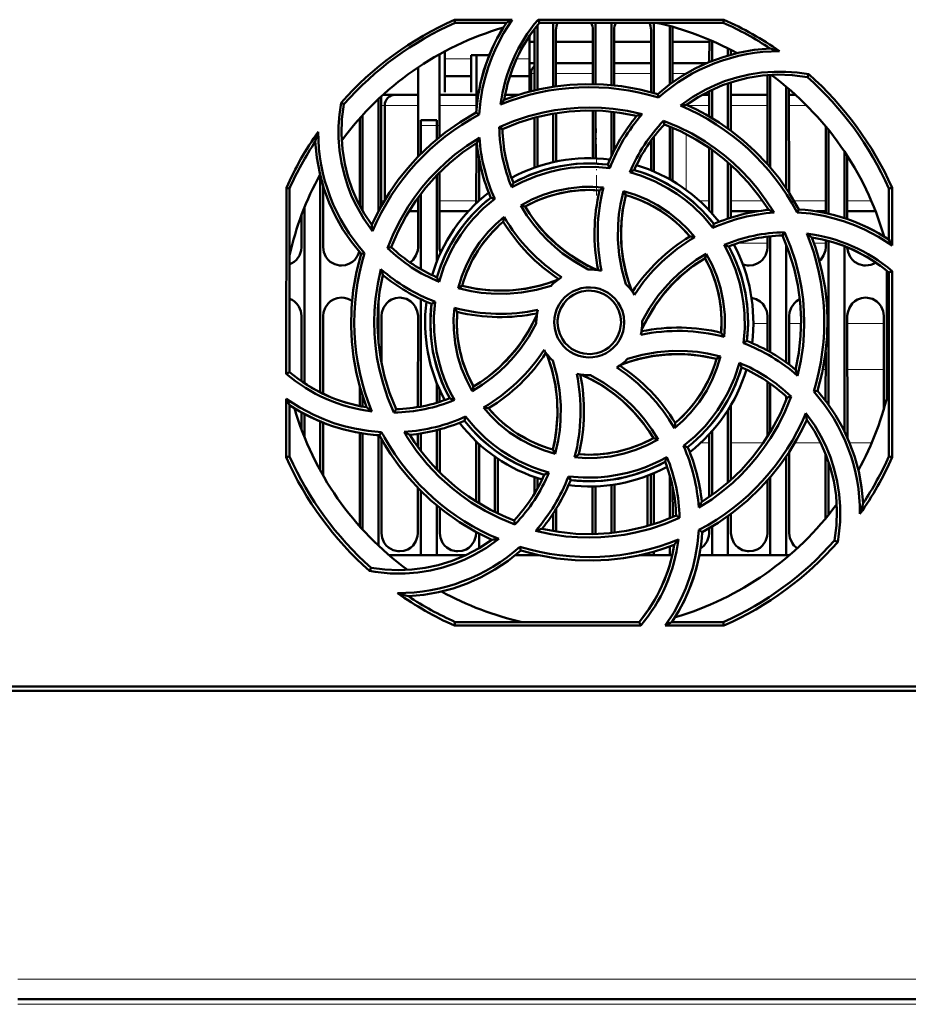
# Model space of a CAD drawing. Extents: x -1595 to 1972, y -1674 to 620.
# Tile 3 of 55: x -107 to -23, y -1429 to -1336. Entities that reach past the tile are written whole.
import ezdxf

# ---------------------------------------------------------------- set-up
doc = ezdxf.new("R2010")
doc.units = 0
doc.linetypes.add('DASHDOT', pattern=[18.5, 12, -3, 0.5, -3])

msp = doc.modelspace()

# ---------------------------------------------------------------- linework, layer by layer
at = {"color": 7, "lineweight": 50}
for p, q in [((-65.648, -1336.121), (-60.217, -1336.121)), ((-65.588, -1336.402), (-65.648, -1336.121)), ((-57.767, -1336.121), (-40.221, -1336.121)), ((-57.637, -1336.402), (-57.767, -1336.121)), ((-40.221, -1336.121), (-40.281, -1336.402)), ((-60.75, -1336.402), (-65.588, -1336.402)), ((-57.835, -1336.644), (-57.835, -1342.74)), ((-40.281, -1336.402), (-57.637, -1336.402)), ((-56.335, -1336.403), (-56.335, -1342.459)), ((-52.335, -1336.403), (-52.335, -1342.21)), ((-50.835, -1336.403), (-50.835, -1342.299)), ((-46.835, -1336.403), (-46.835, -1343.045)), ((-45.335, -1336.716), (-45.335, -1342.234)), ((-58.585, -1340.011), (-58.585, -1337.656)), ((-58.095, -1342.8), (-58.092, -1337.102)), ((-56.077, -1337.102), (-56.075, -1342.421)), ((-52.594, -1342.205), (-52.592, -1337.102)), ((-50.577, -1337.102), (-50.575, -1342.325)), ((-47.095, -1342.974), (-47.092, -1337.102)), ((-45.077, -1337.102), (-45.075, -1342.045)), ((-58.585, -1338.215), (-58.093, -1338.215)), ((-56.077, -1338.215), (-52.593, -1338.215)), ((-56.077, -1338.215), (-52.593, -1338.215)), ((-50.577, -1338.215), (-47.093, -1338.215)), ((-50.577, -1338.215), (-47.093, -1338.215)), ((-45.077, -1338.215), (-41.593, -1338.215)), ((-45.077, -1338.215), (-41.593, -1338.215)), ((-41.594, -1340.126), (-41.593, -1338.012)), ((-41.335, -1338.123), (-41.335, -1340.021)), ((-39.835, -1338.83), (-39.835, -1339.508)), ((-67.076, -1339.384), (-67.073, -1347.197)), ((-66.585, -1339.116), (-66.585, -1340.011)), ((-64.085, -1339.459), (-62.367, -1339.459)), ((-64.085, -1340.011), (-64.085, -1339.459)), ((-63.596, -1344.771), (-63.593, -1339.459)), ((-39.577, -1338.962), (-39.576, -1339.434)), ((-69.098, -1349.049), (-69.094, -1340.622)), ((-66.585, -1340.011), (-66.585, -1342.958)), ((-64.085, -1342.958), (-64.085, -1340.011)), ((-58.585, -1342.921), (-58.585, -1340.011)), ((-58.585, -1340.215), (-58.094, -1340.215)), ((-56.076, -1340.215), (-52.594, -1340.215)), ((-50.576, -1340.215), (-47.094, -1340.215)), ((-45.076, -1340.215), (-41.807, -1340.215)), ((-66.585, -1341.459), (-64.085, -1341.459)), ((-60.425, -1341.459), (-58.585, -1341.459)), ((-58.435, -1342.883), (-58.435, -1341.215)), ((-36.098, -1349.775), (-36.094, -1341.351)), ((-35.835, -1341.333), (-35.835, -1350.077)), ((-32.336, -1341.536), (-32.206, -1341.268)), ((-39.835, -1342.13), (-39.835, -1346.407)), ((-39.575, -1342.044), (-39.573, -1346.598)), ((-34.335, -1342.453), (-34.335, -1352.039)), ((-72.575, -1343.365), (-72.57, -1353.713)), ((-70.611, -1343.215), (-72.391, -1343.215)), ((-69.095, -1343.215), (-71.243, -1343.215)), ((-63.595, -1343.215), (-67.075, -1343.215)), ((-66.585, -1342.958), (-66.585, -1342.959)), ((-64.085, -1342.959), (-64.085, -1342.958)), ((-59.611, -1343.215), (-60.873, -1343.215)), ((-46.401, -1343.474), (-46.472, -1343.151)), ((-42.256, -1343.215), (-41.595, -1343.215)), ((-41.596, -1345.267), (-41.595, -1342.865)), ((-41.335, -1342.74), (-41.335, -1345.421)), ((-39.575, -1343.215), (-36.095, -1343.215)), ((-34.075, -1342.673), (-34.07, -1352.437)), ((-34.075, -1343.215), (-33.46, -1343.215)), ((-76.102, -1344.104), (-76.371, -1343.972)), ((-72.835, -1343.608), (-72.835, -1354.202)), ((-72.243, -1353.148), (-72.243, -1344.215)), ((-74.6, -1353.698), (-74.596, -1345.42)), ((-74.335, -1345.131), (-74.335, -1354.177)), ((-63.325, -1345.072), (-63.604, -1344.894)), ((-58.098, -1350.088), (-58.096, -1345.378)), ((-57.835, -1345.31), (-57.835, -1349.997)), ((-56.335, -1344.993), (-56.335, -1349.58)), ((-56.074, -1344.95), (-56.072, -1349.523)), ((-52.598, -1349.206), (-52.596, -1344.704)), ((-52.335, -1344.71), (-52.335, -1349.214)), ((-50.835, -1344.811), (-50.835, -1348.999)), ((-50.574, -1344.841), (-50.572, -1348.452)), ((-68.835, -1346.102), (-68.835, -1345.602)), ((-67.335, -1345.602), (-68.835, -1345.602)), ((-68.835, -1348.782), (-68.835, -1346.102)), ((-67.335, -1345.602), (-67.335, -1346.102)), ((-67.335, -1347.412), (-67.335, -1346.102)), ((-61.429, -1346.277), (-61.134, -1346.461)), ((-45.912, -1345.667), (-45.835, -1346.005)), ((-45.335, -1346.203), (-45.335, -1351.194)), ((-45.073, -1346.312), (-45.071, -1351.346)), ((-30.6, -1354.378), (-30.596, -1346.21)), ((-46.835, -1347.176), (-46.835, -1350.453)), ((-30.335, -1346.53), (-30.335, -1354.444)), ((-63.6, -1353.455), (-63.597, -1347.782)), ((-47.098, -1350.344), (-47.097, -1347.528)), ((-41.6, -1354.13), (-41.597, -1348.225)), ((-41.335, -1348.409), (-41.335, -1354.422)), ((-28.835, -1348.572), (-28.835, -1354.851)), ((-28.572, -1348.972), (-28.569, -1354.94)), ((-63.335, -1353.209), (-63.335, -1349.307)), ((-50.991, -1350.128), (-51.181, -1349.806)), ((-39.835, -1349.59), (-39.835, -1354.903)), ((-39.572, -1349.822), (-39.569, -1354.816)), ((-78.335, -1350.835), (-78.335, -1371.31)), ((-67.335, -1358.967), (-67.335, -1350.822)), ((-67.071, -1350.553), (-67.068, -1357.602)), ((-78.071, -1351.798), (-78.068, -1357.602)), ((-81.547, -1369.549), (-81.531, -1351.986)), ((-81.531, -1351.986), (-81.235, -1352.049)), ((-81.235, -1369.404), (-81.235, -1352.049)), ((-68.835, -1359.69), (-68.835, -1352.57)), ((-49.702, -1352.321), (-49.491, -1352.687)), ((-24.635, -1352.049), (-24.339, -1351.986)), ((-24.635, -1356.888), (-24.635, -1352.049)), ((-24.339, -1351.986), (-24.334, -1357.458)), ((-69.102, -1357.602), (-69.099, -1352.924)), ((-61.862, -1353.024), (-62.228, -1352.929)), ((-59.406, -1353.661), (-58.996, -1353.77)), ((-80.102, -1357.602), (-80.1, -1354.551)), ((-79.835, -1353.867), (-79.835, -1370.451)), ((-69.967, -1354.215), (-69.1, -1354.215)), ((-67.07, -1354.215), (-64.348, -1354.215)), ((-37.038, -1354.215), (-39.57, -1354.215)), ((-36.1, -1354.092), (-36.1, -1353.905)), ((-33.31, -1354.321), (-33.126, -1354.033)), ((-30.6, -1354.215), (-31.487, -1354.215)), ((-25.898, -1354.215), (-28.57, -1354.215)), ((-41.255, -1355.777), (-41.161, -1355.409)), ((-35.835, -1356.577), (-35.835, -1367.521)), ((-34.694, -1356.503), (-34.503, -1356.199)), ((-25.101, -1356.59), (-25.101, -1356.562)), ((-36.102, -1357.602), (-36.101, -1356.607)), ((-34.335, -1357.351), (-34.335, -1368.486)), ((-30.602, -1357.602), (-30.601, -1356.949)), ((-30.335, -1357.021), (-30.335, -1372.482)), ((-28.835, -1357.517), (-28.835, -1374.984)), ((-74.148, -1358.165), (-74.486, -1358.24)), ((-71.983, -1357.683), (-71.632, -1357.603)), ((-42.003, -1358.642), (-41.892, -1358.225)), ((-24.835, -1359.836), (-24.835, -1371.871)), ((-24.635, -1360), (-24.332, -1359.86)), ((-24.635, -1377.356), (-24.635, -1360)), ((-24.332, -1359.86), (-24.316, -1377.424)), ((-65.326, -1361.476), (-64.951, -1361.258)), ((-72.835, -1362.689), (-72.835, -1366.7)), ((-68.835, -1372.654), (-68.835, -1362.511)), ((-67.495, -1362.751), (-67.831, -1362.949)), ((-80.107, -1370.261), (-80.104, -1364.102)), ((-78.065, -1364.102), (-78.062, -1371.444)), ((-72.565, -1364.102), (-72.563, -1368.547)), ((-69.108, -1372.703), (-69.104, -1364.102)), ((-57.935, -1364.702), (-57.934, -1364.81)), ((-47.935, -1364.702), (-47.936, -1364.595)), ((-36.106, -1367.369), (-36.104, -1364.102)), ((-34.065, -1364.102), (-34.063, -1368.686)), ((-28.565, -1364.102), (-28.56, -1375.572)), ((-25.109, -1372.869), (-25.104, -1364.102)), ((-38.375, -1366.656), (-38.038, -1366.456)), ((-30.608, -1372.113), (-30.606, -1367.488)), ((-40.535, -1367.925), (-40.919, -1368.147)), ((-81.235, -1369.404), (-81.547, -1369.549)), ((-67.335, -1372.292), (-67.335, -1370.438)), ((-36.11, -1375.518), (-36.107, -1370.297)), ((-35.835, -1370.487), (-35.835, -1375.078)), ((-74.608, -1372.604), (-74.608, -1370.752)), ((-67.062, -1371.081), (-67.061, -1372.207)), ((-63.982, -1371.195), (-63.867, -1370.763)), ((-31.734, -1371.243), (-31.383, -1371.166)), ((-81.554, -1377.424), (-81.549, -1371.921)), ((-74.335, -1371.653), (-74.335, -1372.658)), ((-34.335, -1371.711), (-34.335, -1372.053)), ((-33.872, -1371.719), (-34.238, -1371.802)), ((-81.235, -1377.356), (-81.235, -1372.517)), ((-80.109, -1374.829), (-80.109, -1373.2)), ((-71.376, -1373.221), (-71.176, -1372.902)), ((-39.835, -1372.987), (-39.835, -1379.817)), ((-39.561, -1372.538), (-39.558, -1379.573)), ((-79.835, -1373.354), (-79.835, -1375.538)), ((-78.335, -1374.07), (-78.335, -1378.697)), ((-78.06, -1374.182), (-78.058, -1379.187)), ((-64.709, -1373.996), (-64.61, -1373.608)), ((-74.614, -1383.965), (-74.61, -1375.149)), ((-74.335, -1375.197), (-74.335, -1384.274)), ((-72.744, -1375.371), (-72.548, -1375.065)), ((-68.835, -1376.833), (-68.835, -1375.19)), ((-67.335, -1378.58), (-67.335, -1374.883)), ((-67.06, -1374.812), (-67.058, -1378.861)), ((-41.335, -1374.983), (-41.335, -1380.995)), ((-72.835, -1375.365), (-72.835, -1385.797)), ((-72.56, -1375.707), (-72.556, -1384.602)), ((-69.11, -1376.464), (-69.11, -1375.232)), ((-63.613, -1381.613), (-63.61, -1375.941)), ((-46.435, -1375.753), (-46.874, -1375.634)), ((-41.612, -1381.189), (-41.61, -1375.285)), ((-63.335, -1381.785), (-63.335, -1376.196)), ((-56.379, -1376.718), (-56.152, -1377.114)), ((-44.032, -1376.377), (-43.641, -1376.476)), ((-34.059, -1376.952), (-34.056, -1384.602)), ((-81.235, -1377.356), (-81.554, -1377.424)), ((-61.835, -1377.393), (-61.835, -1382.612)), ((-61.559, -1377.582), (-61.557, -1382.747)), ((-34.335, -1377.366), (-34.335, -1386.702)), ((-30.613, -1383.216), (-30.61, -1377.134)), ((-30.335, -1377.884), (-30.335, -1382.875)), ((-24.316, -1377.424), (-24.635, -1377.356)), ((-58.112, -1380.881), (-58.111, -1379.313)), ((-57.835, -1379.408), (-57.835, -1380.403)), ((-54.897, -1379.25), (-54.689, -1379.599)), ((-47.435, -1383.933), (-47.435, -1379.194)), ((-47.114, -1383.838), (-47.111, -1379.067)), ((-46.835, -1378.952), (-46.835, -1383.751)), ((-45.335, -1379.139), (-45.335, -1383.202)), ((-36.114, -1384.602), (-36.112, -1379.643)), ((-35.835, -1379.326), (-35.835, -1386.702)), ((-69.114, -1384.602), (-69.112, -1380.342)), ((-68.835, -1386.702), (-68.835, -1380.623)), ((-52.614, -1384.602), (-52.612, -1380.199)), ((-52.335, -1380.191), (-52.335, -1384.694)), ((-50.835, -1380.06), (-50.835, -1384.592)), ((-50.558, -1380.019), (-50.556, -1384.561)), ((-45.058, -1380.232), (-45.056, -1383.085)), ((-67.335, -1386.702), (-67.335, -1381.991)), ((-67.057, -1382.219), (-67.056, -1384.602)), ((-56.057, -1382.311), (-56.056, -1384.458)), ((-59.947, -1383.778), (-60.034, -1383.399)), ((-56.335, -1382.746), (-56.335, -1384.412)), ((-44.407, -1383.149), (-44.735, -1382.943)), ((-39.835, -1382.998), (-39.835, -1386.702)), ((-39.557, -1382.796), (-39.556, -1384.602)), ((-42.58, -1384.311), (-42.265, -1384.512)), ((-41.614, -1384.602), (-41.614, -1384.147)), ((-41.335, -1383.982), (-41.335, -1386.702)), ((-63.614, -1384.602), (-63.614, -1384.507)), ((-63.335, -1386.029), (-63.335, -1384.655)), ((-52.617, -1384.701), (-52.614, -1384.602)), ((-29.768, -1385.301), (-29.463, -1385.449)), ((-59.398, -1386.254), (-59.479, -1385.888)), ((-59.419, -1386.272), (-59.375, -1386.261)), ((-45.335, -1385.88), (-45.335, -1386.702)), ((-68.835, -1386.702), (-71.83, -1386.702)), ((-67.335, -1386.702), (-68.835, -1386.702)), ((-64.615, -1386.702), (-67.335, -1386.702)), ((-57.835, -1386.702), (-59.93, -1386.702)), ((-57.835, -1386.663), (-57.835, -1386.702)), ((-57.656, -1386.702), (-57.835, -1386.702)), ((-46.835, -1386.702), (-48.208, -1386.702)), ((-46.835, -1386.361), (-46.835, -1386.702)), ((-45.335, -1386.702), (-46.835, -1386.702)), ((-45.103, -1386.702), (-45.335, -1386.702)), ((-41.335, -1386.702), (-42.549, -1386.702)), ((-39.835, -1386.702), (-41.335, -1386.702)), ((-35.835, -1386.702), (-39.835, -1386.702)), ((-34.335, -1386.702), (-35.835, -1386.702)), ((-34.04, -1386.702), (-34.335, -1386.702)), ((-73.533, -1387.869), (-73.683, -1388.176)), ((-65.659, -1393.336), (-65.588, -1393.002)), ((-48.078, -1393.336), (-65.659, -1393.336)), ((-65.588, -1393.002), (-48.233, -1393.002)), ((-48.233, -1393.002), (-48.078, -1393.336)), ((-40.21, -1393.336), (-45.754, -1393.336)), ((-45.12, -1393.002), (-40.281, -1393.002)), ((-40.281, -1393.002), (-40.21, -1393.336)), ((-124.732, -1399.102), (-5.138, -1399.102)), ((118.042, -1399.502), (-134.912, -1399.502)), ((90.027, -1428.602), (-106.896, -1428.602))]:
    msp.add_line(p, q, dxfattribs=at)
at = {"color": 7, "lineweight": 18}
for p, q in [((-64.085, -1339.829), (-66.585, -1339.829)), ((-58.585, -1339.829), (-59.794, -1339.829)), ((-58.435, -1341.215), (-58.094, -1341.215)), ((-56.076, -1341.215), (-52.594, -1341.215)), ((-50.576, -1341.215), (-47.094, -1341.215)), ((-45.076, -1341.215), (-43.793, -1341.215)), ((-72.574, -1344.215), (-72.243, -1344.215)), ((-72.243, -1344.215), (-69.095, -1344.215)), ((-67.074, -1344.215), (-63.595, -1344.215)), ((-41.596, -1344.215), (-43.635, -1344.215)), ((-36.096, -1344.215), (-39.575, -1344.215)), ((-32.411, -1344.215), (-34.075, -1344.215)), ((-68.835, -1346.102), (-67.335, -1346.102)), ((-43.791, -1352.188), (-43.791, -1346.914)), ((-72.283, -1353.215), (-72.57, -1353.215)), ((-69.1, -1353.215), (-69.308, -1353.215)), ((-63.6, -1353.215), (-67.07, -1353.215)), ((-42.53, -1353.215), (-41.6, -1353.215)), ((-39.57, -1353.215), (-36.562, -1353.215)), ((-33.588, -1353.215), (-30.6, -1353.215)), ((-28.57, -1353.215), (-26.307, -1353.215)), ((-38.863, -1357.215), (-36.101, -1357.215)), ((-31.717, -1357.215), (-30.601, -1357.215)), ((-36.105, -1364.815), (-37.435, -1364.815)), ((-32.934, -1364.815), (-34.065, -1364.815)), ((-25.105, -1364.815), (-28.565, -1364.815)), ((-33.476, -1369.145), (-33.435, -1369.145)), ((-30.877, -1369.145), (-30.607, -1369.145)), ((-28.563, -1369.145), (-25.107, -1369.145)), ((-42.401, -1376.073), (-41.61, -1376.073)), ((-39.56, -1376.073), (-36.481, -1376.073)), ((-33.518, -1376.073), (-31.083, -1376.073)), ((-28.346, -1376.073), (-26.257, -1376.073)), ((90.027, -1426.742), (-106.896, -1426.742)), ((90.027, -1429.102), (-106.896, -1429.102))]:
    msp.add_line(p, q, dxfattribs=at)
at = {"color": 7, "linetype": 'DASHDOT', "lineweight": 18, "ltscale": 0.045015}
msp.add_line((-67.185, -1346.102), (-68.985, -1346.102), dxfattribs=at)
at = {"color": 7, "linetype": 'DASHDOT', "lineweight": 18, "ltscale": 0.158228}
msp.add_line((-52.243, -1352.715), (-52.243, -1346.386), dxfattribs=at)
at = {"color": 7, "linetype": 'DASHDOT', "lineweight": 18}
msp.add_line((109.719, -1429.102), (-126.589, -1429.102), dxfattribs=at)
at = {"color": 7, "lineweight": 50}
for points in [[(-60.217, -1336.121), (-61.035, -1337.398), (-61.734, -1338.74), (-62.138, -1339.678), (-62.486, -1340.64), (-62.776, -1341.611), (-63.007, -1342.595), (-63.211, -1343.826), (-63.325, -1345.072)], [(-46.472, -1343.151), (-45.342, -1342.239), (-44.157, -1341.434), (-42.92, -1340.736), (-41.634, -1340.142), (-40.299, -1339.651), (-38.856, -1339.252), (-37.372, -1338.979), (-35.854, -1338.833)], [(-44.313, -1344.234), (-43.145, -1343.411), (-41.911, -1342.706), (-41.042, -1342.296), (-40.148, -1341.94), (-39.009, -1341.576), (-37.845, -1341.302), (-36.664, -1341.12), (-35.472, -1341.031), (-34.382, -1341.031), (-33.293, -1341.111), (-32.206, -1341.269)], [(-32.336, -1341.536), (-33.762, -1341.353), (-35.178, -1341.307), (-36.576, -1341.397), (-37.953, -1341.616), (-39.168, -1341.918), (-40.353, -1342.319), (-41.51, -1342.824), (-42.647, -1343.443), (-43.741, -1344.167)], [(-46.472, -1343.151), (-48.171, -1342.712), (-49.881, -1342.409), (-51.599, -1342.241), (-53.317, -1342.206), (-54.756, -1342.276), (-56.185, -1342.437), (-57.605, -1342.69), (-59.018, -1343.039), (-59.991, -1343.337), (-60.955, -1343.681)], [(-73.401, -1356.102), (-74.224, -1354.936), (-74.93, -1353.703), (-75.341, -1352.834), (-75.698, -1351.941), (-76.063, -1350.802), (-76.338, -1349.639), (-76.521, -1348.459), (-76.611, -1347.268), (-76.611, -1346.168), (-76.531, -1345.069), (-76.371, -1343.972)], [(-76.101, -1344.104), (-76.284, -1345.53), (-76.33, -1346.945), (-76.24, -1348.344), (-76.021, -1349.72), (-75.719, -1350.935), (-75.318, -1352.12), (-74.813, -1353.278), (-74.195, -1354.415), (-73.47, -1355.508)], [(-61.431, -1346.277), (-60.074, -1345.709), (-58.687, -1345.243), (-57.273, -1344.881), (-56.187, -1344.676), (-55.091, -1344.53), (-53.984, -1344.442), (-52.874, -1344.414), (-51.779, -1344.445), (-50.688, -1344.536), (-49.31, -1344.738), (-47.94, -1345.037)], [(-33.126, -1354.033), (-34.016, -1352.521), (-35.011, -1351.097), (-36.107, -1349.765), (-37.298, -1348.525), (-38.364, -1347.557), (-39.488, -1346.661), (-40.672, -1345.835), (-41.918, -1345.083), (-42.816, -1344.606), (-43.741, -1344.167)], [(-63.604, -1344.893), (-65.116, -1345.784), (-66.54, -1346.779), (-67.873, -1347.875), (-69.113, -1349.065), (-70.08, -1350.132), (-70.977, -1351.256), (-71.802, -1352.44), (-72.554, -1353.685), (-73.031, -1354.584), (-73.47, -1355.508)], [(-61.135, -1346.461), (-59.599, -1345.844), (-58.034, -1345.362), (-56.445, -1345.012), (-54.837, -1344.793), (-53.25, -1344.704), (-51.655, -1344.742), (-50.058, -1344.909), (-48.464, -1345.209)], [(-45.913, -1345.666), (-44.552, -1346.223), (-43.242, -1346.874), (-41.986, -1347.617), (-41.072, -1348.239), (-40.192, -1348.911), (-39.347, -1349.631), (-38.542, -1350.395), (-37.79, -1351.19), (-37.083, -1352.025), (-36.245, -1353.15), (-35.483, -1354.337)], [(-45.835, -1346.005), (-44.313, -1346.655), (-42.865, -1347.42), (-41.494, -1348.297), (-40.202, -1349.279), (-39.016, -1350.339), (-37.915, -1351.493), (-36.905, -1352.741), (-35.989, -1354.08)], [(-71.984, -1357.684), (-71.425, -1356.322), (-70.773, -1355.011), (-70.028, -1353.755), (-69.406, -1352.843), (-68.735, -1351.966), (-68.013, -1351.12), (-67.247, -1350.315), (-66.451, -1349.563), (-65.615, -1348.856), (-64.491, -1348.021), (-63.306, -1347.262)], [(-74.486, -1358.239), (-75.398, -1357.109), (-76.203, -1355.924), (-76.901, -1354.688), (-77.495, -1353.401), (-77.986, -1352.067), (-78.385, -1350.623), (-78.659, -1349.14), (-78.804, -1347.621)], [(-71.632, -1357.603), (-70.982, -1356.08), (-70.217, -1354.632), (-69.34, -1353.262), (-68.358, -1351.97), (-67.299, -1350.784), (-66.144, -1349.683), (-64.896, -1348.672), (-63.557, -1347.757)], [(-50.991, -1350.128), (-52.387, -1350.012), (-53.786, -1350.032), (-54.731, -1350.121), (-55.673, -1350.27), (-56.613, -1350.478), (-57.953, -1350.887), (-59.237, -1351.418), (-60.251, -1351.948)], [(-51.181, -1349.806), (-52.701, -1349.699), (-54.207, -1349.743), (-55.693, -1349.941), (-57.149, -1350.292), (-58.568, -1350.794), (-59.342, -1351.138), (-60.102, -1351.526)], [(-41.255, -1355.777), (-42.157, -1354.71), (-43.157, -1353.736), (-43.888, -1353.13), (-44.658, -1352.569), (-45.471, -1352.05), (-46.708, -1351.389), (-47.995, -1350.854), (-49.088, -1350.51)], [(-59.406, -1353.661), (-58.364, -1353.111), (-57.287, -1352.661), (-56.18, -1352.314), (-54.908, -1352.048), (-53.615, -1351.916), (-52.602, -1351.905), (-51.584, -1351.976)], [(-51.955, -1352.241), (-53.171, -1352.201), (-54.373, -1352.276), (-55.555, -1352.468), (-56.712, -1352.777), (-57.839, -1353.201), (-58.996, -1353.77)], [(-49.471, -1361.096), (-49.856, -1359.716), (-50.107, -1358.312), (-50.225, -1356.882), (-50.21, -1355.446), (-50.125, -1354.495), (-49.981, -1353.549), (-49.702, -1352.321)], [(-49.49, -1352.686), (-49.788, -1354.181), (-49.935, -1355.681), (-49.926, -1357.179), (-49.762, -1358.668), (-49.443, -1360.14), (-49.207, -1360.93), (-48.928, -1361.711)], [(-49.49, -1352.687), (-49.74, -1353.902), (-49.887, -1355.119), (-49.933, -1356.333), (-49.881, -1357.537), (-49.734, -1358.74), (-49.488, -1359.937), (-49.236, -1360.831), (-48.928, -1361.711)], [(-49.702, -1352.321), (-48.579, -1352.665), (-47.503, -1353.106), (-46.475, -1353.642), (-45.388, -1354.353), (-44.378, -1355.173), (-43.65, -1355.886), (-42.975, -1356.66)], [(-61.862, -1353.024), (-62.933, -1353.933), (-63.909, -1354.939), (-64.514, -1355.671), (-65.075, -1356.443), (-65.592, -1357.256), (-66.048, -1358.081), (-66.659, -1359.448), (-67.122, -1360.868)], [(-53.032, -1359.703), (-54.278, -1359.001), (-55.448, -1358.188), (-56.187, -1357.581), (-56.888, -1356.929), (-57.55, -1356.233), (-58.167, -1355.497), (-58.818, -1354.604), (-59.406, -1353.661)], [(-58.995, -1353.77), (-58.579, -1354.423), (-58.134, -1355.05), (-57.158, -1356.22), (-56.073, -1357.279), (-55.373, -1357.86), (-54.635, -1358.401), (-53.86, -1358.9), (-53.053, -1359.352), (-52.217, -1359.754)], [(-24.334, -1357.458), (-25.607, -1356.636), (-26.946, -1355.933), (-27.881, -1355.527), (-28.841, -1355.175), (-29.811, -1354.883), (-30.794, -1354.648), (-32.043, -1354.438), (-33.31, -1354.321)], [(-65.326, -1361.476), (-64.977, -1360.346), (-64.533, -1359.265), (-63.995, -1358.235), (-63.284, -1357.149), (-62.465, -1356.142), (-61.752, -1355.415), (-60.978, -1354.744)], [(-34.694, -1356.502), (-34.077, -1358.038), (-33.594, -1359.603), (-33.244, -1361.192), (-33.026, -1362.8), (-32.936, -1364.387), (-32.974, -1365.982), (-33.142, -1367.579), (-33.441, -1369.173)], [(-34.504, -1356.197), (-33.934, -1357.552), (-33.466, -1358.938), (-33.103, -1360.35), (-32.895, -1361.437), (-32.747, -1362.534), (-32.657, -1363.641), (-32.627, -1364.75), (-32.657, -1365.843), (-32.746, -1366.933), (-32.951, -1368.34), (-33.257, -1369.738)], [(-38.375, -1366.656), (-38.257, -1365.269), (-38.274, -1363.876), (-38.362, -1362.932), (-38.509, -1361.99), (-38.716, -1361.048), (-39.124, -1359.703), (-39.655, -1358.411), (-40.188, -1357.384)], [(-31.383, -1371.165), (-30.944, -1369.467), (-30.641, -1367.756), (-30.473, -1366.039), (-30.438, -1364.32), (-30.508, -1362.882), (-30.669, -1361.453), (-30.923, -1360.032), (-31.272, -1358.619), (-31.57, -1357.646), (-31.913, -1356.682)], [(-81.235, -1359.229), (-80.806, -1359), (-80.576, -1358.792), (-80.299, -1358.385), (-80.137, -1357.926), (-80.102, -1357.602)], [(-78.068, -1357.602), (-77.996, -1358.067), (-77.8, -1358.513), (-77.615, -1358.767), (-77.388, -1358.981), (-76.974, -1359.214), (-76.513, -1359.326), (-76.335, -1359.335)], [(-76.335, -1359.335), (-75.943, -1359.291), (-75.57, -1359.16), (-75.306, -1359), (-75.076, -1358.792), (-74.826, -1358.435), (-74.664, -1358.034)], [(-74.486, -1358.239), (-74.925, -1359.938), (-75.229, -1361.649), (-75.396, -1363.366), (-75.431, -1365.085), (-75.361, -1366.523), (-75.2, -1367.952), (-74.947, -1369.373), (-74.598, -1370.786), (-74.3, -1371.758), (-73.957, -1372.723)], [(-69.862, -1359.04), (-69.576, -1358.792), (-69.299, -1358.385), (-69.137, -1357.926), (-69.102, -1357.602)], [(-47.936, -1364.595), (-47.232, -1363.349), (-46.417, -1362.179), (-45.809, -1361.44), (-45.156, -1360.739), (-44.459, -1360.076), (-43.723, -1359.46), (-42.831, -1358.811), (-41.891, -1358.225)], [(-41.891, -1358.225), (-41.341, -1359.259), (-40.891, -1360.33), (-40.543, -1361.433), (-40.275, -1362.704), (-40.14, -1363.999), (-40.127, -1365.03), (-40.199, -1366.068)], [(-38.038, -1366.456), (-37.932, -1364.936), (-37.976, -1363.43), (-38.173, -1361.945), (-38.524, -1360.489), (-39.027, -1359.069), (-39.37, -1358.295), (-39.758, -1357.535)], [(-37.835, -1359.335), (-37.443, -1359.291), (-37.07, -1359.16), (-36.806, -1359), (-36.576, -1358.792), (-36.299, -1358.385), (-36.137, -1357.926), (-36.102, -1357.602)], [(-31.192, -1358.907), (-31.076, -1358.792), (-30.799, -1358.385), (-30.637, -1357.926), (-30.602, -1357.602)], [(-28.568, -1357.624), (-28.493, -1358.078), (-28.3, -1358.513), (-28.115, -1358.767), (-27.888, -1358.981), (-27.474, -1359.214), (-27.013, -1359.326), (-26.835, -1359.335)], [(-47.987, -1365.421), (-47.411, -1364.261), (-46.742, -1363.162), (-45.985, -1362.127), (-45.144, -1361.162), (-44.223, -1360.272), (-43.154, -1359.408), (-42.002, -1358.642)], [(-40.473, -1365.682), (-40.434, -1364.466), (-40.509, -1363.264), (-40.701, -1362.082), (-41.009, -1360.925), (-41.433, -1359.798), (-42.003, -1358.641)], [(-71.376, -1373.224), (-71.945, -1371.865), (-72.411, -1370.477), (-72.774, -1369.061), (-72.979, -1367.978), (-73.125, -1366.883), (-73.213, -1365.775), (-73.242, -1364.664), (-73.21, -1363.568), (-73.12, -1362.477), (-72.914, -1361.075), (-72.608, -1359.683)], [(-71.176, -1372.903), (-71.793, -1371.367), (-72.276, -1369.802), (-72.625, -1368.213), (-72.844, -1366.605), (-72.933, -1365.017), (-72.896, -1363.423), (-72.728, -1361.826), (-72.428, -1360.231)], [(-56.541, -1361.238), (-57.92, -1361.625), (-59.324, -1361.878), (-60.753, -1361.998), (-62.188, -1361.983), (-63.14, -1361.9), (-64.086, -1361.757), (-65.326, -1361.476)], [(-64.951, -1361.258), (-63.457, -1361.555), (-61.957, -1361.702), (-60.458, -1361.694), (-58.969, -1361.53), (-57.497, -1361.211), (-56.707, -1360.975), (-55.926, -1360.696)], [(-64.951, -1361.257), (-63.735, -1361.508), (-62.518, -1361.654), (-61.304, -1361.7), (-60.1, -1361.649), (-58.897, -1361.501), (-57.7, -1361.255), (-56.806, -1361.004), (-55.926, -1360.696)], [(-56.242, -1364.702), (-56.214, -1364.26), (-56.128, -1363.83), (-55.983, -1363.417), (-55.782, -1363.023), (-55.527, -1362.652), (-55.228, -1362.319), (-54.896, -1362.038), (-54.527, -1361.804), (-54.118, -1361.617), (-53.688, -1361.484), (-53.254, -1361.411), (-52.817, -1361.397), (-52.381, -1361.443), (-51.945, -1361.55), (-51.524, -1361.713), (-51.14, -1361.924), (-50.791, -1362.183), (-50.475, -1362.493), (-50.202, -1362.844), (-49.972, -1363.234), (-49.802, -1363.637), (-49.67, -1364.159), (-49.627, -1364.702)], [(-49.935, -1364.702), (-49.99, -1364.157), (-50.149, -1363.615), (-50.405, -1363.101), (-50.644, -1362.768), (-50.93, -1362.471), (-51.263, -1362.213), (-51.627, -1362.004), (-52.016, -1361.846), (-52.416, -1361.746), (-53.036, -1361.704), (-53.654, -1361.789), (-54.047, -1361.916), (-54.427, -1362.101), (-54.782, -1362.339), (-55.084, -1362.609), (-55.343, -1362.919), (-55.635, -1363.415), (-55.831, -1363.949), (-55.927, -1364.496), (-55.935, -1364.702)], [(-80.104, -1364.102), (-80.176, -1363.638), (-80.372, -1363.192), (-80.556, -1362.938), (-80.783, -1362.725), (-80.999, -1362.583), (-81.235, -1362.477)], [(-76.335, -1362.371), (-76.727, -1362.416), (-77.099, -1362.547), (-77.363, -1362.707), (-77.593, -1362.915), (-77.869, -1363.322), (-78.03, -1363.781), (-78.065, -1364.102)], [(-70.835, -1362.371), (-71.227, -1362.416), (-71.599, -1362.547), (-71.863, -1362.707), (-72.093, -1362.915), (-72.369, -1363.322), (-72.53, -1363.781), (-72.565, -1364.102)], [(-69.104, -1364.102), (-69.176, -1363.638), (-69.372, -1363.192), (-69.556, -1362.938), (-69.783, -1362.725), (-70.196, -1362.491), (-70.658, -1362.38), (-70.835, -1362.371)], [(-67.832, -1362.949), (-67.938, -1364.469), (-67.894, -1365.975), (-67.697, -1367.46), (-67.345, -1368.916), (-66.843, -1370.336), (-66.499, -1371.11), (-66.112, -1371.87)], [(-67.495, -1362.751), (-67.61, -1364.154), (-67.59, -1365.557), (-67.501, -1366.502), (-67.352, -1367.443), (-67.143, -1368.382), (-66.883, -1369.286), (-66.632, -1369.997), (-66.345, -1370.691), (-66.022, -1371.368), (-65.663, -1372.027)], [(-36.104, -1364.102), (-36.176, -1363.638), (-36.372, -1363.192), (-36.556, -1362.938), (-36.783, -1362.725), (-37.174, -1362.501), (-37.609, -1362.386)], [(-33.054, -1362.525), (-33.363, -1362.707), (-33.593, -1362.915), (-33.869, -1363.322), (-34.03, -1363.781), (-34.065, -1364.102)], [(-26.835, -1362.371), (-27.227, -1362.416), (-27.599, -1362.547), (-27.863, -1362.707), (-28.093, -1362.915), (-28.369, -1363.322), (-28.53, -1363.781), (-28.565, -1364.102)], [(-25.104, -1364.102), (-25.176, -1363.638), (-25.372, -1363.192), (-25.556, -1362.938), (-25.783, -1362.725), (-26.196, -1362.491), (-26.658, -1362.38), (-26.835, -1362.371)], [(-63.982, -1371.195), (-64.535, -1370.146), (-64.986, -1369.064), (-65.335, -1367.952), (-65.601, -1366.679), (-65.734, -1365.387), (-65.745, -1364.364), (-65.672, -1363.338)], [(-65.396, -1363.723), (-65.436, -1364.938), (-65.361, -1366.14), (-65.169, -1367.323), (-64.86, -1368.48), (-64.437, -1369.607), (-63.867, -1370.763)], [(-63.868, -1370.763), (-63.214, -1370.347), (-62.587, -1369.901), (-61.418, -1368.926), (-60.358, -1367.84), (-59.777, -1367.14), (-59.236, -1366.403), (-58.737, -1365.628), (-58.285, -1364.82), (-57.883, -1363.984)], [(-57.934, -1364.81), (-58.635, -1366.056), (-59.448, -1367.227), (-60.054, -1367.967), (-60.706, -1368.669), (-61.403, -1369.332), (-62.138, -1369.95), (-63.035, -1370.605), (-63.982, -1371.195)], [(-49.627, -1364.702), (-49.655, -1365.145), (-49.74, -1365.574), (-49.885, -1365.989), (-50.085, -1366.382), (-50.338, -1366.754), (-50.637, -1367.088), (-50.968, -1367.369), (-51.337, -1367.604), (-51.746, -1367.792), (-52.175, -1367.925), (-52.61, -1368), (-53.047, -1368.014), (-53.482, -1367.969), (-53.919, -1367.863), (-54.34, -1367.7), (-54.724, -1367.49), (-55.074, -1367.232), (-55.39, -1366.923), (-55.664, -1366.573), (-55.894, -1366.182), (-56.066, -1365.78), (-56.199, -1365.252), (-56.242, -1364.702)], [(-55.935, -1364.702), (-55.88, -1365.248), (-55.721, -1365.79), (-55.465, -1366.304), (-55.226, -1366.637), (-54.94, -1366.934), (-54.606, -1367.192), (-54.243, -1367.401), (-53.853, -1367.559), (-53.453, -1367.658), (-52.833, -1367.701), (-52.215, -1367.616), (-51.823, -1367.489), (-51.443, -1367.303), (-51.088, -1367.066), (-50.786, -1366.796), (-50.527, -1366.486), (-50.235, -1365.99), (-50.038, -1365.456), (-49.943, -1364.909), (-49.935, -1364.702)], [(-56.941, -1367.693), (-56.461, -1369.139), (-56.129, -1370.609), (-55.951, -1372.097), (-55.929, -1373.595), (-56.063, -1375.095), (-56.199, -1375.908), (-56.379, -1376.718)], [(-56.941, -1367.693), (-56.479, -1369.097), (-56.159, -1370.53), (-55.979, -1371.982), (-55.941, -1373.443), (-56.044, -1374.905), (-56.183, -1375.815), (-56.38, -1376.718)], [(-40.919, -1368.147), (-42.413, -1367.849), (-43.913, -1367.703), (-45.411, -1367.711), (-46.9, -1367.875), (-48.373, -1368.194), (-49.162, -1368.43), (-49.944, -1368.709)], [(-40.919, -1368.147), (-42.135, -1367.897), (-43.352, -1367.75), (-44.566, -1367.705), (-45.77, -1367.756), (-46.972, -1367.904), (-48.17, -1368.15), (-49.063, -1368.401), (-49.944, -1368.709)], [(-49.319, -1368.156), (-47.938, -1367.771), (-46.532, -1367.52), (-45.101, -1367.402), (-43.664, -1367.417), (-42.711, -1367.502), (-41.765, -1367.646), (-40.534, -1367.925)], [(-56.389, -1368.318), (-56.002, -1369.699), (-55.749, -1371.103), (-55.629, -1372.534), (-55.644, -1373.971), (-55.727, -1374.923), (-55.87, -1375.869), (-56.152, -1377.115)], [(-40.534, -1367.925), (-40.874, -1369.043), (-41.311, -1370.116), (-41.844, -1371.142), (-42.552, -1372.231), (-43.373, -1373.244), (-44.102, -1373.992), (-44.898, -1374.686)], [(-44.032, -1376.377), (-42.971, -1375.484), (-42.001, -1374.491), (-41.396, -1373.763), (-40.834, -1372.993), (-40.314, -1372.18), (-39.854, -1371.353), (-39.23, -1369.969), (-38.754, -1368.526)], [(-46.875, -1375.635), (-47.291, -1374.981), (-47.736, -1374.354), (-48.711, -1373.185), (-49.797, -1372.125), (-50.497, -1371.544), (-51.234, -1371.004), (-52.009, -1370.505), (-52.817, -1370.053), (-53.653, -1369.651)], [(-52.817, -1369.701), (-51.571, -1370.404), (-50.399, -1371.219), (-49.659, -1371.826), (-48.957, -1372.479), (-48.294, -1373.177), (-47.677, -1373.912), (-47.024, -1374.808), (-46.435, -1375.753)], [(-31.383, -1371.165), (-30.471, -1372.296), (-29.666, -1373.481), (-28.969, -1374.717), (-28.374, -1376.004), (-27.883, -1377.338), (-27.485, -1378.782), (-27.211, -1380.265), (-27.066, -1381.783)], [(-81.549, -1371.921), (-80.276, -1372.743), (-78.937, -1373.447), (-78.001, -1373.854), (-77.041, -1374.207), (-76.072, -1374.5), (-75.088, -1374.735), (-73.827, -1374.948), (-72.548, -1375.065)], [(-33.871, -1371.718), (-34.426, -1373.079), (-35.074, -1374.389), (-35.815, -1375.645), (-36.437, -1376.561), (-37.108, -1377.443), (-37.826, -1378.289), (-38.588, -1379.094), (-39.382, -1379.847), (-40.216, -1380.554), (-41.371, -1381.416), (-42.592, -1382.197)], [(-34.238, -1371.802), (-34.888, -1373.324), (-35.653, -1374.772), (-36.529, -1376.143), (-37.512, -1377.435), (-38.571, -1378.621), (-39.725, -1379.722), (-40.973, -1380.732), (-42.312, -1381.648)], [(-56.152, -1377.115), (-57.265, -1376.776), (-58.335, -1376.339), (-59.359, -1375.806), (-60.45, -1375.095), (-61.467, -1374.271), (-62.218, -1373.538), (-62.916, -1372.74)], [(-32.473, -1373.271), (-31.645, -1374.437), (-30.934, -1375.668), (-30.52, -1376.536), (-30.159, -1377.429), (-29.79, -1378.568), (-29.51, -1379.731), (-29.322, -1380.912), (-29.227, -1382.104), (-29.238, -1383.534), (-29.383, -1384.961), (-29.463, -1385.449)], [(-64.61, -1373.608), (-63.723, -1374.663), (-62.734, -1375.629), (-62.008, -1376.231), (-61.241, -1376.791), (-60.429, -1377.309), (-59.601, -1377.768), (-58.91, -1378.101), (-58.204, -1378.396), (-57.482, -1378.654), (-56.745, -1378.875)], [(-42.265, -1384.512), (-40.754, -1383.621), (-39.33, -1382.626), (-37.997, -1381.53), (-36.757, -1380.34), (-35.79, -1379.273), (-34.893, -1378.149), (-34.068, -1376.965), (-33.316, -1375.719), (-32.839, -1374.821), (-32.4, -1373.896)], [(-29.768, -1385.301), (-29.585, -1383.875), (-29.54, -1382.46), (-29.629, -1381.061), (-29.848, -1379.684), (-30.151, -1378.469), (-30.551, -1377.284), (-31.056, -1376.127), (-31.675, -1374.99), (-32.4, -1373.896)], [(-62.129, -1385.237), (-63.701, -1384.46), (-65.194, -1383.571), (-66.604, -1382.576), (-67.927, -1381.479), (-68.97, -1380.486), (-69.946, -1379.431), (-70.856, -1378.311), (-71.697, -1377.123), (-72.239, -1376.262), (-72.744, -1375.372)], [(-70.189, -1375.436), (-69.264, -1376.802), (-68.235, -1378.08), (-67.097, -1379.278), (-65.864, -1380.381), (-64.988, -1381.065), (-64.077, -1381.699), (-62.76, -1382.496), (-61.382, -1383.19), (-59.947, -1383.779)], [(-46.435, -1375.753), (-47.462, -1376.303), (-48.528, -1376.752), (-49.628, -1377.1), (-50.899, -1377.369), (-52.197, -1377.506), (-53.251, -1377.52), (-54.314, -1377.447)], [(-53.914, -1377.164), (-52.699, -1377.204), (-51.497, -1377.129), (-50.315, -1376.937), (-49.157, -1376.628), (-48.03, -1376.204), (-46.874, -1375.635)], [(-54.897, -1379.25), (-53.519, -1379.368), (-52.135, -1379.351), (-51.192, -1379.264), (-50.251, -1379.116), (-49.307, -1378.908), (-48.396, -1378.648), (-47.676, -1378.396), (-46.971, -1378.108), (-46.282, -1377.782), (-45.609, -1377.421)], [(-54.689, -1379.599), (-53.169, -1379.706), (-51.662, -1379.662), (-50.177, -1379.464), (-48.721, -1379.113), (-47.301, -1378.611), (-46.527, -1378.267), (-45.768, -1377.879)], [(-44.404, -1383.149), (-45.759, -1383.719), (-47.143, -1384.187), (-48.556, -1384.551), (-49.643, -1384.759), (-50.742, -1384.908), (-51.848, -1384.998), (-52.955, -1385.029), (-54.049, -1385), (-55.138, -1384.911), (-56.572, -1384.701), (-57.995, -1384.388)], [(-44.734, -1382.943), (-46.271, -1383.56), (-47.836, -1384.043), (-49.425, -1384.393), (-51.032, -1384.612), (-52.62, -1384.701), (-54.215, -1384.663), (-55.812, -1384.495), (-57.406, -1384.196)], [(-45.754, -1393.336), (-44.928, -1392.067), (-44.22, -1390.732), (-43.81, -1389.798), (-43.455, -1388.84), (-43.159, -1387.871), (-42.92, -1386.889), (-42.701, -1385.609), (-42.58, -1384.311)], [(-61.482, -1385.161), (-62.646, -1385.99), (-63.876, -1386.702), (-64.744, -1387.117), (-65.636, -1387.478), (-66.774, -1387.849), (-67.936, -1388.129), (-69.117, -1388.318), (-70.309, -1388.414), (-71.738, -1388.406), (-73.164, -1388.262), (-73.683, -1388.176)], [(-62.129, -1385.237), (-63.33, -1386.026), (-64.583, -1386.688), (-65.879, -1387.22), (-67.213, -1387.626), (-68.438, -1387.887), (-69.678, -1388.046), (-70.94, -1388.099), (-72.233, -1388.041), (-73.533, -1387.869)], [(-72.556, -1384.602), (-72.484, -1385.066), (-72.287, -1385.51), (-72.103, -1385.762), (-71.877, -1385.974), (-71.463, -1386.205), (-71.003, -1386.314), (-70.835, -1386.323)], [(-70.835, -1386.323), (-70.44, -1386.277), (-70.065, -1386.143), (-69.803, -1385.982), (-69.575, -1385.772), (-69.303, -1385.364), (-69.146, -1384.905), (-69.114, -1384.602)], [(-67.056, -1384.602), (-66.984, -1385.066), (-66.787, -1385.51), (-66.603, -1385.762), (-66.377, -1385.974), (-65.963, -1386.205), (-65.503, -1386.314), (-65.335, -1386.323)], [(-65.335, -1386.323), (-64.94, -1386.277), (-64.565, -1386.143), (-64.303, -1385.982), (-64.075, -1385.772), (-63.803, -1385.364), (-63.646, -1384.905), (-63.614, -1384.602)], [(-42.435, -1386.072), (-42.075, -1385.772), (-41.803, -1385.364), (-41.646, -1384.905), (-41.614, -1384.602)], [(-39.556, -1384.602), (-39.484, -1385.066), (-39.287, -1385.51), (-39.103, -1385.762), (-38.877, -1385.974), (-38.463, -1386.205), (-38.003, -1386.314), (-37.835, -1386.323)], [(-37.835, -1386.323), (-37.44, -1386.277), (-37.065, -1386.143), (-36.803, -1385.982), (-36.575, -1385.772), (-36.303, -1385.364), (-36.146, -1384.905), (-36.114, -1384.602)], [(-34.056, -1384.602), (-33.984, -1385.066), (-33.787, -1385.51), (-33.603, -1385.762), (-33.291, -1386.036)], [(-70.016, -1390.571), (-68.57, -1390.436), (-67.16, -1390.186), (-65.787, -1389.823), (-64.451, -1389.35), (-63.153, -1388.771), (-61.84, -1388.049), (-60.587, -1387.209), (-59.398, -1386.254)], [(-59.398, -1386.254), (-57.699, -1386.693), (-55.988, -1386.996), (-54.271, -1387.164), (-52.552, -1387.199), (-51.114, -1387.129), (-49.685, -1386.968), (-48.264, -1386.714), (-46.851, -1386.366), (-45.879, -1386.068), (-44.915, -1385.724)]]:
    msp.add_lwpolyline(points, dxfattribs=at)
for centre, radius, start, end in [((-52.956, -1364.7), 31.271, 113.94625, 138.4836), ((-46.152, -1346.048), 15.28, 139.48242, 172.7953), ((-42.717, -1369.873), 38.019, 117.40726, 118.31442), ((-52.919, -1364.709), 31.281, 54.97318, 66.05183), ((-52.935, -1364.702), 29, 106.23146, 143.70553), ((-46.127, -1346.045), 17.515, 146.59769, 176.23029), ((-46.102, -1346.058), 15.043, 140.06547, 170.90434), ((-59.526, -1337.103), 1.434, 0.03352, 4.91943), ((-54.308, -1337.135), 1.771, 155.56018, 178.92731), ((-54.362, -1337.135), 1.771, 1.07266, 24.44208), ((-48.808, -1337.135), 1.771, 155.56018, 178.92731), ((-48.862, -1337.135), 1.771, 1.07266, 24.44208), ((-52.935, -1364.702), 29, 61.23454, 77.38563), ((-43.516, -1337.11), 1.562, 168.39546, 179.71146), ((-52.912, -1364.655), 30.947, 56.54989, 65.91187), ((-41.845, -1360.96), 22.924, 72.53425, 74.84899), ((-34.933, -1356.298), 17.204, 90.10576, 131.80338), ((-57.435, -1341.215), 1, 131.242, 179.99995), ((-52.935, -1364.702), 29, 16.23147, 53.70547), ((-52.903, -1364.709), 31.27, 24.00949, 48.55686), ((-52.935, -1364.689), 22.199, 72.88188, 112.16999), ((-72.391, -1344.215), 1, 90, 91.11507), ((-71.243, -1344.215), 1, 90, 180.00001), ((-44.996, -1356.623), 20.547, 140.95956, 142.5601), ((-52.936, -1364.685), 22.194, 27.83724, 67.13967), ((-41.524, -1365.29), 21.237, 95.98972, 97.54204), ((-52.932, -1364.684), 22.195, 117.92103, 157.2549), ((-35.024, -1356.255), 17.396, 140.58386, 158.2405), ((-34.916, -1356.299), 17.218, 139.15075, 158.99782), ((-41.379, -1365.934), 21.903, 107.43134, 108.87218), ((-46.05, -1346.033), 15.384, 180.90833, 202.61108), ((-34.901, -1356.351), 15.343, 135.86454, 157.62089), ((-35.029, -1356.244), 14.886, 136.54525, 156.54031), ((-52.959, -1364.713), 31.278, 144.85921, 155.98891), ((-56.679, -1353.615), 22.923, 162.46991, 164.84323), ((-61.324, -1346.685), 17.213, 180.08397, 221.83426), ((-43.748, -1357.469), 22.061, 152.4404, 153.88184), ((-46.191, -1346.034), 17.159, 184.10173, 204.03901), ((-46.254, -1346.063), 14.886, 181.53434, 201.52926), ((-52.982, -1364.68), 30.947, 146.54988, 155.91187), ((-46.243, -1346.065), 17.396, 185.58097, 203.23771), ((-52.935, -1364.702), 15.5, 82.75837, 118.28285), ((-52.936, -1364.695), 14.992, 83.27589, 118.55151), ((-52.935, -1364.702), 15.5, 37.75864, 73.28087), ((-52.935, -1364.702), 29, 151.23449, 167.39631), ((-39.237, -1370.468), 22.254, 115.11583, 116.2622), ((-52.93, -1364.695), 14.991, 38.27591, 73.55076), ((-40.325, -1358.696), 21.036, 160.07037, 161.28678), ((-52.935, -1364.702), 15.5, 127.75854, 163.28092), ((-52.937, -1364.694), 12.491, 85.49434, 119.0148), ((-35.156, -1356.305), 17.284, 166.40093, 191.5798), ((-34.857, -1356.295), 17.277, 165.52435, 191.84558), ((-41.911, -1365.915), 16.966, 124.75972, 126.29906), ((-52.93, -1364.694), 12.49, 40.49297, 74.0178), ((-52.94, -1364.699), 14.993, 128.27711, 163.54731), ((-34.282, -1371.43), 17.136, 94.01899, 114.01161), ((-34.297, -1371.394), 17.396, 95.58096, 113.23764), ((-45.686, -1373.854), 22.023, 62.40198, 63.8774), ((-34.277, -1371.51), 17.515, 56.59784, 86.22976), ((-52.437, -1353.298), 21.147, 185.99635, 187.61359), ((-52.94, -1364.699), 12.494, 130.49679, 164.01209), ((-44.473, -1357.707), 16.769, 169.82252, 171.397), ((-46.301, -1346.193), 17.283, 211.40052, 236.57952), ((-46.107, -1345.99), 17.257, 210.48215, 236.84623), ((-34.425, -1371.337), 17.284, 121.4006, 146.57937), ((-46.117, -1373.947), 17.57, 79.69868, 81.20454), ((-34.252, -1371.601), 15.407, 90.93644, 112.66385), ((-34.295, -1371.383), 14.886, 91.53441, 111.52933), ((-52.941, -1364.683), 22.198, 342.81026, 22.15236), ((-44.906, -1372.707), 20.631, 50.96477, 52.62065), ((-34.266, -1371.499), 15.302, 49.51875, 82.92681), ((-34.238, -1371.515), 17.235, 120.46386, 146.86311), ((-47.446, -1378.88), 22.686, 70.191, 71.34008), ((-52.935, -1364.702), 15.5, 352.75847, 28.2828), ((-34.291, -1371.535), 15.043, 50.06553, 80.90455), ((-58.058, -1374.892), 37.964, 27.33765, 28.31004), ((-52.927, -1364.682), 22.199, 162.92802, 202.31421), ((-61.299, -1346.682), 15.336, 225.83995, 247.68639), ((-61.394, -1346.797), 14.886, 226.54518, 246.54026), ((-65.384, -1357.58), 1.685, 180.77621, 199.21494), ((-52.926, -1364.701), 14.991, 353.27619, 28.55376), ((-52.926, -1364.7), 12.49, 355.49399, 29.0174), ((-37.834, -1357.574), 1.761, 250.11926, 269.98342), ((-26.832, -1357.591), 1.743, 269.90621, 302.90794), ((-51.69, -1353.143), 21.916, 197.36325, 198.87074), ((-61.323, -1346.669), 17.226, 229.07126, 249.00366), ((-61.382, -1346.792), 17.396, 230.58382, 248.24054), ((-52.935, -1364.702), 5, 76.47188, 91.11481), ((-48.501, -1351.656), 20.772, 205.04891, 206.31565), ((-52.935, -1364.702), 5, 121.46385, 136.15105), ((-52.935, -1364.702), 5, 31.44705, 46.14982), ((-76.331, -1364.108), 1.737, 55.40722, 90.12121), ((-52.935, -1364.702), 15.5, 172.7583, 208.28287), ((-52.938, -1364.703), 14.996, 173.28115, 208.54698), ((-51.803, -1353.699), 16.89, 214.80123, 216.40578), ((-61.327, -1346.609), 17.286, 255.44136, 281.78891), ((-52.936, -1364.703), 12.498, 175.50406, 209.00626), ((-61.332, -1346.923), 17.283, 256.40089, 281.57989), ((-52.935, -1364.702), 5, 166.42763, 179.99999), ((-52.935, -1364.702), 5, 346.40382, 360), ((-44.543, -1382.762), 17.251, 75.41344, 101.8149), ((-44.537, -1382.482), 17.284, 76.40104, 101.57962), ((-54.898, -1376.216), 17.862, 34.61917, 36.14068), ((-44.547, -1382.705), 17.194, 48.95458, 68.96422), ((-44.487, -1382.613), 17.397, 50.5838, 68.24041), ((-71.632, -1357.858), 17.247, 300.35718, 326.78306), ((-71.445, -1358.068), 17.284, 301.40077, 326.57907), ((-52.935, -1364.702), 5, 211.38447, 226.31339), ((-52.935, -1364.702), 5, 301.36761, 316.31182), ((-52.928, -1364.707), 12.492, 310.49621, 344.01685), ((-59.777, -1378.97), 23.471, 25.26037, 26.41103), ((-44.568, -1382.748), 15.365, 45.878, 67.76534), ((-71.604, -1357.934), 15.29, 229.43502, 263.01127), ((-71.579, -1357.87), 15.043, 230.06576, 260.90385), ((-71.011, -1373.078), 17.259, 345.33773, 11.7583), ((-52.935, -1364.702), 5, 256.35958, 271.34427), ((-59.761, -1383.382), 17.222, 30.33021, 56.80168), ((-59.569, -1383.212), 17.284, 31.40071, 56.57917), ((-52.928, -1364.707), 14.992, 308.27786, 343.55134), ((-52.935, -1364.702), 15.5, 307.75874, 343.28082), ((-44.476, -1382.608), 14.886, 46.54529, 66.54039), ((-54.128, -1376.239), 21.861, 17.30115, 18.85717), ((-70.715, -1373.1), 17.284, 346.40114, 11.57945), ((-44.546, -1382.688), 17.18, 359.63044, 41.77488), ((-52.935, -1364.702), 29, 331.23462, 347.39627), ((-47.801, -1354.516), 37.972, 207.28254, 208.2987), ((-71.619, -1357.829), 15.397, 270.90356, 292.75653), ((-71.575, -1358.022), 14.886, 271.53429, 291.52921), ((-59.517, -1353.712), 19.318, 250.03841, 251.44599), ((-71.592, -1357.895), 17.515, 236.59776, 266.22945), ((-52.935, -1364.702), 29, 196.23149, 233.7054), ((-61.052, -1356.801), 20.494, 230.97443, 232.72624), ((-59.281, -1352.899), 20.171, 259.62, 260.99359), ((-52.935, -1364.703), 12.499, 220.50471, 254.00711), ((-52.938, -1364.681), 22.195, 297.82029, 337.22982), ((-53.59, -1376.125), 21.306, 6.00256, 7.69201), ((-71.588, -1357.943), 17.149, 273.90933, 294.00789), ((-71.572, -1358.011), 17.396, 275.58082, 293.23748), ((-52.935, -1364.702), 15.5, 217.75878, 253.28078), ((-52.937, -1364.705), 14.996, 218.2826, 253.54602), ((-63.135, -1371.324), 18.545, 349.55635, 351.05817), ((-49.106, -1362.322), 26.682, 208.52924, 209.78911), ((-56.209, -1366.855), 16.404, 209.97554, 211.53947), ((-60.496, -1356.221), 21.284, 242.21354, 243.83811), ((-52.928, -1364.684), 22.192, 209.39843, 247.32845), ((-52.935, -1364.703), 19.999, 212.0822, 249.20931), ((-52.934, -1364.708), 12.494, 265.49995, 299.01339), ((-59.681, -1383.34), 17.127, 3.82573, 23.98635), ((-59.626, -1383.34), 17.396, 5.58088, 23.23754), ((-52.966, -1364.752), 31.27, 203.90469, 228.50886), ((-52.934, -1364.709), 14.993, 263.2795, 298.55265), ((-64.934, -1362.018), 18.731, 304.53918, 306.03748), ((-68.275, -1369.866), 23.891, 340.40206, 341.56374), ((-59.615, -1383.342), 14.886, 1.53441, 21.5294), ((-59.816, -1383.399), 15.414, 0.92602, 22.81927), ((-52.909, -1364.749), 31.277, 324.75262, 336.0942), ((-52.887, -1364.725), 30.947, 326.54988, 335.91186), ((-70.966, -1373.083), 15.356, 315.84994, 337.8395), ((-67.4, -1357.578), 23.81, 295.40239, 296.5739), ((-52.935, -1364.702), 15.5, 262.75856, 298.28275), ((-70.84, -1373.161), 14.886, 316.54523, 336.54044), ((-70.953, -1373.074), 17.203, 318.87706, 338.96223), ((-70.846, -1373.15), 17.397, 320.5837, 338.24031), ((-62.051, -1371.959), 21.988, 332.25071, 333.85485), ((-52.935, -1364.702), 29, 286.23149, 323.70539), ((-49.152, -1375.798), 22.883, 342.18481, 344.8371), ((-64.468, -1363.497), 21.871, 287.21716, 288.83943), ((-64.413, -1363.659), 21.697, 276.04063, 277.75713), ((-52.936, -1364.675), 22.199, 252.85817, 292.29864), ((-59.718, -1383.385), 15.314, 319.47277, 353.14141), ((-59.743, -1383.36), 17.515, 326.59781, 356.22943), ((-61.002, -1372.693), 20.703, 320.99026, 322.78584), ((-70.936, -1373.075), 17.189, 269.60986, 311.80372), ((-59.767, -1383.346), 15.043, 320.06577, 350.90468), ((-52.913, -1364.763), 31.27, 293.96803, 318.58204), ((-52.954, -1364.759), 31.274, 234.63916, 246.03116), ((-64.027, -1368.483), 22.886, 252.12171, 254.83132), ((-52.926, -1364.695), 31.011, 236.55754, 245.90043), ((-52.935, -1364.702), 29, 241.23473, 257.38563), ((-63.11, -1359.584), 37.953, 297.21332, 298.29432)]:
    msp.add_arc(centre, radius, start, end, dxfattribs=at)
for centre, major_axis, ratio, start_param, end_param in [((12244.784, -18152.477), (12316.042, -16812.789), 0.038135, 3.133394, 3.149792), ((12543.921, -5579.683), (12606.659, -4239.226), 0.035665, 3.132153, 3.151038), ((7574.848, -4820.796), (7634.647, -3480.984), 0.04151, 3.13011, 3.153076), ((-16842.201, -13663.513), (16814.279, 12317.134), 0.038133, 6.274987, 6.291384), ((-11692.521, -18568.424), (-11648.001, -17216.16), 0.026223, 3.133257, 3.149924), ((-9251.362, -15670.022), (-9205.194, -14315.844), 0.026518, 3.13361, 3.149573), ((17151.594, -13004.835), (17216.967, -11648.548), 0.026222, 3.133256, 3.149923), ((12742.148, 13143.961), (-12798.227, -14501.26), 0.027193, 6.274586, 6.291779), ((-4267.461, -13960.208), (-4238.771, -12605.31), 0.035667, 3.132152, 3.151038), ((14251.393, -10562.491), (14314.851, -9204.556), 0.026519, 3.133609, 3.149572), ((-3509.51, -8992.604), (-3481.467, -7634.767), 0.041509, 3.130112, 3.153078), ((14453.82, -14160.294), (14499.351, -12798.736), 0.027194, 3.132996, 3.150189), ((-14561.059, 11429.905), (14500.72, -12797.751), 0.027194, 6.274586, 6.291779), ((-14359.671, 7834.636), (14317.26, -9206.105), 0.026517, 6.275203, 6.291165), ((3402.691, 6262.055), (-3480.516, -7633.622), 0.041512, 6.271701, 6.294669), ((-17257.354, 10275.354), (17216.855, -11648.472), 0.026222, 6.27485, 6.291517), ((-12845.951, -15871.023), (-12796.16, -14498.918), 0.027195, 3.132993, 3.150187), ((4160.013, 11228.188), (-4237.191, -12602.694), 0.03567, 6.273742, 6.292629), ((9145.325, 12940.358), (-9205.027, -14315.584), 0.026519, 6.275203, 6.291166), ((11586.068, 15838.158), (-11647.419, -17215.299), 0.026223, 6.27485, 6.291518), ((16737.52, 10934.98), (16815.471, 12318.006), 0.038131, 3.133395, 3.149791), ((-12645.109, 2848.705), (12601.979, -4237.651), 0.035671, 6.273743, 6.292631), ((-12352.704, 15425.873), (12318.094, -16815.59), 0.038131, 6.274988, 6.291384), ((-7681.755, 2091.864), (7635.685, -3481.458), 0.041507, 6.271704, 6.294669)]:
    msp.add_ellipse(centre, major_axis=major_axis, ratio=ratio, start_param=start_param, end_param=end_param, dxfattribs=at)

doc.saveas('drawing.dxf')
